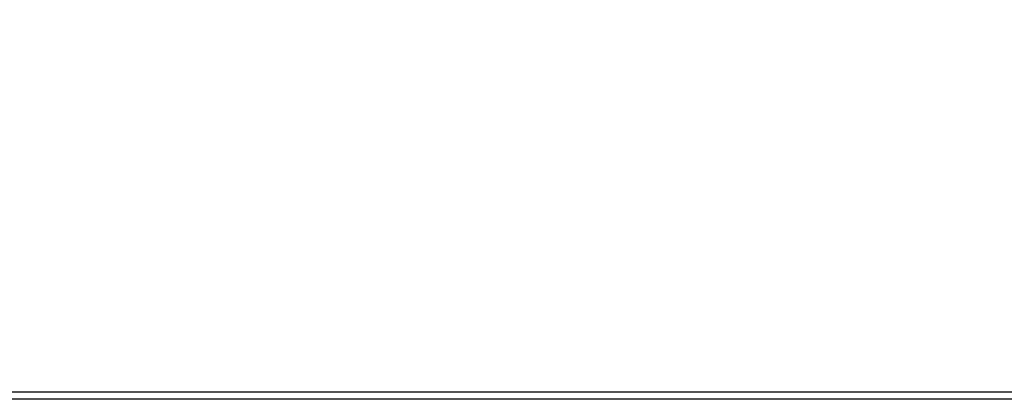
# Model space of a CAD drawing. Header units: millimetres. Extents: x 56 to 3092, y 90 to 4365.
# Tile 25 of 28: x 970 to 1010, y 3822 to 3837. Entities that reach past the tile are written whole.
import ezdxf

# ---------------------------------------------------------------- set-up
doc = ezdxf.new("R2010")
doc.units = ezdxf.units.MM
doc.header["$LTSCALE"] = 15
doc.layers.add('DISEGNO', color=7, linetype='Continuous')
doc.styles.add('SLDTEXTSTYLE0', font='ASTEP-SANS-REGULAR.TTF')
doc.dimstyles.new('SLDDIMSTYLE0', dxfattribs={"dimtxt": 41.740667, "dimasz": 30, "dimexe": 0, "dimexo": 0.0625, "dimgap": 10.435167, "dimtad": 0, "dimrnd": 1e-09, "dimzin": 12, "dimdsep": 46, "dimtxsty": 'SLDTEXTSTYLE0', "dimsah": 1, "dimcen": 0.09, "dimadec": 0, "dimazin": 3, "dimtfac": 1, "dimtofl": 0, "dimtmove": 0, "dimatfit": 3, "dimfxl": 0, "dimfrac": 2, "dimtolj": 1, "dimtzin": 12, "dimarcsym": 0})

# ---------------------------------------------------------------- blocks, each defined once
blk = doc.blocks.new('_D_6')
at = {"layer": 'DISEGNO'}
for p, q in [((789.904, 3836.957), (789.904, 3968.148)), ((1089.904, 3836.957), (1089.904, 3968.148)), ((789.904, 3953.148), (873.396, 3953.148)), ((1089.904, 3953.148), (1006.411, 3953.148))]:
    blk.add_line(p, q, dxfattribs=at)
for points in [[(789.904, 3953.148), (819.904, 3947.523), (819.904, 3958.773)], [(1089.904, 3953.148), (1059.904, 3958.773), (1059.904, 3947.523)]]:
    blk.add_solid(points, dxfattribs=at)
at = {"layer": 'DISEGNO', "char_height": 31.75, "attachment_point": 1, "style": 'SLDTEXTSTYLE0'}
for s, insert in [('%%c', (873.396, 3967.455)), ('300', (925.566, 3967.455))]:
    blk.add_mtext(s, dxfattribs=dict(at, insert=insert))

msp = doc.modelspace()

# ---------------------------------------------------------------- linework, layer by layer
at = {"color": 7, "linetype": 'Continuous', "lineweight": 25}
for p, q in [((790.204, 3822.257), (1089.604, 3822.257)), ((1089.904, 3821.957), (789.904, 3821.957))]:
    msp.add_line(p, q, dxfattribs=at)

# ---------------------------------------------------------------- dimensions: what is measured, and where the dimension line sits
at = {"layer": 'DISEGNO'}
dim = msp.add_linear_dim(base=(1089.904, 3953.148), p1=(789.904, 3821.957), p2=(1089.904, 3821.957), text='%%c<>', dimstyle='SLDDIMSTYLE0', dxfattribs=at)
dim.commit()
dim.dimension.update_dxf_attribs({"geometry": '_D_6', "text_midpoint": (939.904, 3953.148), "dimtype": 160})

doc.saveas('drawing.dxf')
